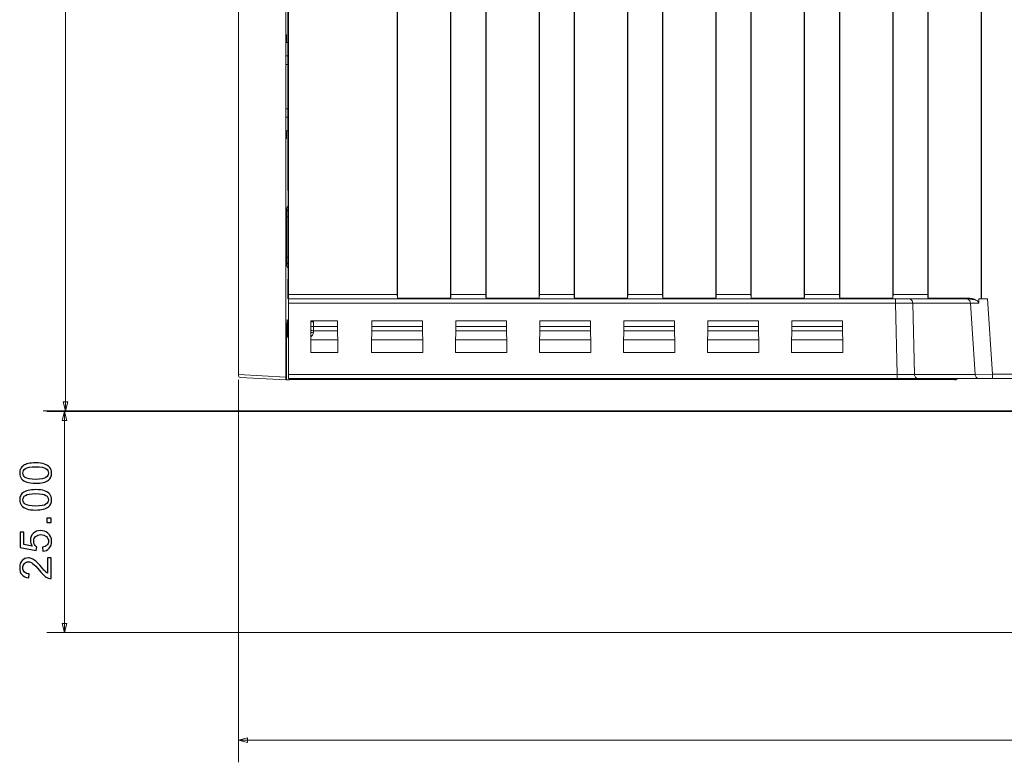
# Model space of a CAD drawing. Header units: millimetres. Extents: x -594 to 595, y -419 to 422.
# Tile 54 of 124: x -279 to -167, y 5 to 89. Entities that reach past the tile are written whole.
import ezdxf

# ---------------------------------------------------------------- set-up
doc = ezdxf.new("R2010")
doc.units = ezdxf.units.MM
doc.header["$MEASUREMENT"] = 0
doc.layers.add('layer 1', color=7, linetype='Continuous')

msp = doc.modelspace()

# ---------------------------------------------------------------- linework, layer by layer
at = {"layer": 'layer 1', "lineweight": 9}
for points in [[(-253.8165, 48.6845), (-253.8165, 48.6845), (-253.8165, 298.0285), (-253.8165, 298.0285)], [(-248.4598, 48.5144), (-248.4598, 48.5144), (-248.4598, 296.346), (-248.4598, 296.346)], [(-248.1607, 57.8565), (-248.1607, 57.8565), (-248.1607, 288.8565), (-248.1607, 288.8565)], [(-235.8518, 57.8565), (-235.8518, 57.8565), (-235.8518, 288.8565), (-235.8518, 288.8565)], [(-235.8165, 289.2565), (-235.8165, 289.2565), (-235.8165, 57.4565), (-235.8165, 57.4565)], [(-229.8165, 57.4565), (-229.8165, 57.4565), (-229.8165, 289.2565), (-229.8165, 289.2565)], [(-229.7812, 57.8565), (-229.7812, 57.8565), (-229.7812, 288.8565), (-229.7812, 288.8565)], [(-225.8518, 57.8565), (-225.8518, 57.8565), (-225.8518, 288.8565), (-225.8518, 288.8565)], [(-225.8165, 289.2565), (-225.8165, 289.2565), (-225.8165, 57.4565), (-225.8165, 57.4565)], [(-219.8165, 57.4565), (-219.8165, 57.4565), (-219.8165, 289.2565), (-219.8165, 289.2565)], [(-219.7812, 57.8565), (-219.7812, 57.8565), (-219.7812, 288.8565), (-219.7812, 288.8565)], [(-215.8518, 57.8565), (-215.8518, 57.8565), (-215.8518, 288.8565), (-215.8518, 288.8565)], [(-215.8165, 289.2565), (-215.8165, 289.2565), (-215.8165, 57.4565), (-215.8165, 57.4565)], [(-209.8165, 57.4565), (-209.8165, 57.4565), (-209.8165, 289.2565), (-209.8165, 289.2565)], [(-209.7812, 57.8565), (-209.7812, 57.8565), (-209.7812, 288.8565), (-209.7812, 288.8565)], [(-205.8518, 57.8565), (-205.8518, 57.8565), (-205.8518, 288.8565), (-205.8518, 288.8565)], [(-205.8165, 289.2565), (-205.8165, 289.2565), (-205.8165, 57.4565), (-205.8165, 57.4565)], [(-199.8165, 57.4565), (-199.8165, 57.4565), (-199.8165, 289.2565), (-199.8165, 289.2565)], [(-199.7812, 57.8565), (-199.7812, 57.8565), (-199.7812, 288.8565), (-199.7812, 288.8565)], [(-195.8518, 57.8565), (-195.8518, 57.8565), (-195.8518, 288.8565), (-195.8518, 288.8565)], [(-195.8165, 289.2565), (-195.8165, 289.2565), (-195.8165, 57.4565), (-195.8165, 57.4565)], [(-189.8165, 57.4565), (-189.8165, 57.4565), (-189.8165, 289.2565), (-189.8165, 289.2565)], [(-189.7812, 57.8565), (-189.7812, 57.8565), (-189.7812, 288.8565), (-189.7812, 288.8565)], [(-185.8518, 57.8565), (-185.8518, 57.8565), (-185.8518, 288.8565), (-185.8518, 288.8565)], [(-185.8165, 289.2565), (-185.8165, 289.2565), (-185.8165, 57.4565), (-185.8165, 57.4565)], [(-179.8165, 57.4565), (-179.8165, 57.4565), (-179.8165, 289.2565), (-179.8165, 289.2565)], [(-179.7812, 57.8565), (-179.7812, 57.8565), (-179.7812, 288.8565), (-179.7812, 288.8565)], [(-175.8518, 57.8565), (-175.8518, 57.8565), (-175.8518, 288.8565), (-175.8518, 288.8565)], [(-175.8165, 289.2565), (-175.8165, 289.2565), (-175.8165, 57.4565), (-175.8165, 57.4565)], [(-169.8165, 57.3565), (-169.8165, 57.3565), (-169.8165, 289.3565), (-169.8165, 289.3565)], [(-169.7812, 57.3565), (-169.7812, 57.3565), (-169.7812, 289.3565), (-169.7812, 289.3565)], [(-248.2165, 69.6231), (-248.2165, 69.6231), (-248.2165, 174.5899), (-248.2165, 174.5899)], [(-248.3931, 86.8612), (-248.3931, 87.0096), (-248.3937, 87.1502), (-248.3947, 87.245)], [(-248.2165, 86.3565), (-248.2165, 86.3565), (-248.4325, 86.3565), (-248.4325, 86.3565)], [(-248.3931, 86.3565), (-248.3931, 86.3565), (-248.3931, 86.8612), (-248.3931, 86.8612)], [(-248.213, 84.8234), (-248.213, 84.8234), (-248.4325, 84.8234), (-248.4325, 84.8234)], [(-248.213, 84.8234), (-248.213, 84.8234), (-248.2165, 84.8408), (-248.2165, 84.8408)], [(-248.213, 83.8627), (-248.213, 83.8627), (-248.213, 84.8234), (-248.213, 84.8234)], [(-248.213, 83.8627), (-248.213, 83.8627), (-248.4325, 83.8627), (-248.4325, 83.8627)], [(-248.213, 83.854), (-248.213, 83.854), (-248.2165, 83.854), (-248.2165, 83.854)], [(-248.213, 78.8503), (-248.213, 78.8503), (-248.4325, 78.8503), (-248.4325, 78.8503)], [(-248.213, 78.8503), (-248.213, 78.8503), (-248.2165, 78.8677), (-248.2165, 78.8677)], [(-248.213, 77.8896), (-248.213, 77.8896), (-248.213, 78.8503), (-248.213, 78.8503)], [(-248.213, 77.8896), (-248.213, 77.8896), (-248.4325, 77.8896), (-248.4325, 77.8896)], [(-248.213, 77.8809), (-248.213, 77.8809), (-248.2165, 77.8809), (-248.2165, 77.8809)], [(-248.2165, 76.3565), (-248.2165, 76.3565), (-248.4325, 76.3565), (-248.4325, 76.3565)], [(-248.3947, 75.468), (-248.3937, 75.5628), (-248.3931, 75.7034), (-248.3931, 75.8518)], [(-248.3931, 75.8518), (-248.3931, 75.8518), (-248.3931, 76.3565), (-248.3931, 76.3565)], [(-248.2165, 69.6397), (-248.2165, 69.6397), (-248.1999, 69.6065), (-248.1999, 69.6065)], [(-248.1999, 59.5984), (-248.1999, 59.5984), (-248.1999, 69.6231), (-248.1999, 69.6231)], [(-248.3566, 67.6262), (-248.3566, 67.6262), (-248.1999, 67.9396), (-248.1999, 67.9396)], [(-248.3648, 66.9077), (-248.3651, 66.8139), (-248.3653, 66.7202), (-248.3652, 66.6264)], [(-248.3652, 66.6264), (-248.3652, 66.6264), (-248.3649, 61.8237), (-248.3649, 61.8237)], [(-248.3652, 66.6264), (-248.3652, 66.6264), (-248.1999, 66.6264), (-248.1999, 66.6264)], [(-248.1999, 62.0866), (-248.1999, 62.0866), (-248.3652, 62.0866), (-248.3652, 62.0866)], [(-248.1999, 60.7734), (-248.1999, 60.7734), (-248.3566, 61.0867), (-248.3566, 61.0867)], [(-248.2165, 59.5899), (-248.2165, 59.5899), (-248.1999, 59.6065), (-248.1999, 59.6065)], [(-248.2165, 57.3565), (-248.2165, 57.3565), (-248.2165, 59.5984), (-248.2165, 59.5984)], [(-171.3181, 57.3565), (-171.3181, 57.3565), (-248.1694, 57.3565), (-248.1694, 57.3565)], [(-235.8518, 57.8565), (-235.8518, 57.8565), (-248.1607, 57.8565), (-248.1607, 57.8565)], [(-248.157, 56.8827), (-248.157, 57.0543), (-248.1579, 57.2093), (-248.1592, 57.2931)], [(-248.157, 56.8827), (-248.157, 56.963), (-248.1572, 57.0433), (-248.1576, 57.1236)], [(-248.157, 56.8827), (-248.157, 56.8827), (-248.1533, 48.8303), (-248.1533, 48.8303)], [(-179.5045, 56.8827), (-179.5045, 56.8827), (-248.1551, 56.8827), (-248.1551, 56.8827)], [(-235.8518, 57.8565), (-235.8518, 57.6991), (-235.8387, 57.5509), (-235.8165, 57.4565)], [(-229.8165, 57.4565), (-229.8165, 57.4565), (-235.8165, 57.4565), (-235.8165, 57.4565)], [(-229.8165, 57.4565), (-229.7943, 57.5509), (-229.7812, 57.6991), (-229.7812, 57.8565)], [(-225.8518, 57.8565), (-225.8518, 57.8565), (-229.7812, 57.8565), (-229.7812, 57.8565)], [(-225.8518, 57.8565), (-225.8518, 57.6991), (-225.8387, 57.5509), (-225.8165, 57.4565)], [(-219.8165, 57.4565), (-219.8165, 57.4565), (-225.8165, 57.4565), (-225.8165, 57.4565)], [(-219.8165, 57.4565), (-219.7943, 57.5509), (-219.7812, 57.6991), (-219.7812, 57.8565)], [(-215.8518, 57.8565), (-215.8518, 57.8565), (-219.7812, 57.8565), (-219.7812, 57.8565)], [(-215.8518, 57.8565), (-215.8518, 57.6991), (-215.8387, 57.5509), (-215.8165, 57.4565)], [(-209.8165, 57.4565), (-209.8165, 57.4565), (-215.8165, 57.4565), (-215.8165, 57.4565)], [(-209.8165, 57.4565), (-209.7943, 57.5509), (-209.7812, 57.6991), (-209.7812, 57.8565)], [(-205.8518, 57.8565), (-205.8518, 57.8565), (-209.7812, 57.8565), (-209.7812, 57.8565)], [(-205.8518, 57.8565), (-205.8518, 57.6991), (-205.8387, 57.5509), (-205.8165, 57.4565)], [(-199.8165, 57.4565), (-199.8165, 57.4565), (-205.8165, 57.4565), (-205.8165, 57.4565)], [(-199.8165, 57.4565), (-199.7943, 57.5509), (-199.7812, 57.6991), (-199.7812, 57.8565)], [(-195.8518, 57.8565), (-195.8518, 57.8565), (-199.7812, 57.8565), (-199.7812, 57.8565)], [(-195.8518, 57.8565), (-195.8518, 57.6991), (-195.8387, 57.5509), (-195.8165, 57.4565)], [(-189.8165, 57.4565), (-189.8165, 57.4565), (-195.8165, 57.4565), (-195.8165, 57.4565)], [(-189.8165, 57.4565), (-189.7943, 57.5509), (-189.7812, 57.6991), (-189.7812, 57.8565)], [(-185.8518, 57.8565), (-185.8518, 57.8565), (-189.7812, 57.8565), (-189.7812, 57.8565)], [(-185.8518, 57.8565), (-185.8518, 57.6991), (-185.8387, 57.5509), (-185.8165, 57.4565)], [(-179.8165, 57.4565), (-179.8165, 57.4565), (-185.8165, 57.4565), (-185.8165, 57.4565)], [(-179.8165, 57.4565), (-179.7943, 57.5509), (-179.7812, 57.6991), (-179.7812, 57.8565)], [(-175.8518, 57.8565), (-175.8518, 57.8565), (-179.7812, 57.8565), (-179.7812, 57.8565)], [(-179.5045, 57.3565), (-179.5045, 57.3565), (-179.5045, 56.8827), (-179.5045, 56.8827)], [(-179.5045, 56.8827), (-179.5045, 56.8827), (-179.3017, 48.8303), (-179.3017, 48.8303)], [(-171.037, 56.8827), (-171.037, 56.8827), (-177.555, 56.8827), (-177.555, 56.8827)], [(-177.555, 56.8827), (-177.555, 56.8827), (-177.3522, 48.8303), (-177.3522, 48.8303)], [(-171.3181, 57.4565), (-171.3181, 57.4565), (-175.8165, 57.4565), (-175.8165, 57.4565)], [(-170.4043, 57.2173), (-170.6884, 57.3529), (-171.0032, 57.4571), (-171.3181, 57.4565)], [(-171.3181, 57.4565), (-171.3181, 57.4565), (-171.3181, 57.3565), (-171.3181, 57.3565)], [(-171.3181, 57.3565), (-171.2225, 57.3565), (-171.1267, 57.3494), (-171.0318, 57.3381)], [(-171.0993, 57.1265), (-171.0623, 57.0512), (-171.0405, 56.9665), (-171.037, 56.8827)], [(-171.037, 56.8827), (-171.037, 56.8827), (-170.4966, 48.8303), (-170.4966, 48.8303)], [(-170.3147, 57.17), (-170.344, 57.1871), (-170.3741, 57.2029), (-170.4047, 57.2175)], [(-170.3148, 57.17), (-170.3439, 57.1871), (-170.3738, 57.2027), (-170.4043, 57.2173)], [(-170.093, 57.3565), (-170.093, 57.3565), (-169.1106, 57.3565), (-169.1106, 57.3565)], [(-170.0855, 57.3565), (-170.0785, 57.2526), (-170.0774, 57.1484), (-170.0743, 57.0444)], [(-170.0764, 57.3565), (-170.0764, 57.3565), (-170.0759, 56.9232), (-170.0759, 56.9232)], [(-170.0743, 57.0444), (-170.0728, 56.9932), (-170.0708, 56.9419), (-170.0674, 56.8908)], [(-169.1106, 57.3565), (-169.1106, 57.3565), (-168.5401, 48.8565), (-168.5401, 48.8565)], [(-248.2798, 54.8811), (-248.2821, 54.8763), (-248.2841, 54.6539), (-248.2841, 54.3811)], [(-248.1562, 55.1283), (-248.1562, 55.1283), (-248.2798, 54.8811), (-248.2798, 54.8811)], [(-248.156, 54.8811), (-248.156, 54.8811), (-248.2798, 54.8811), (-248.2798, 54.8811)], [(-245.6302, 54.8748), (-245.6302, 54.8748), (-245.6498, 51.312), (-245.6498, 51.312)], [(-242.5982, 54.8748), (-242.5982, 54.8748), (-245.6302, 54.8748), (-245.6302, 54.8748)], [(-245.5789, 54.748), (-245.5789, 54.748), (-245.3252, 54.748), (-245.3252, 54.748)], [(-245.3408, 54.8768), (-245.3341, 54.8336), (-245.329, 54.7902), (-245.3249, 54.7468)], [(-245.3252, 53.7479), (-245.3252, 53.7479), (-245.3249, 54.7468), (-245.3249, 54.7468)], [(-242.5982, 54.8748), (-242.5982, 54.8748), (-242.572, 51.312), (-242.572, 51.312)], [(-238.7348, 54.8748), (-238.7348, 54.8748), (-238.761, 51.312), (-238.761, 51.312)], [(-232.9982, 54.8748), (-232.9982, 54.8748), (-238.7348, 54.8748), (-238.7348, 54.8748)], [(-232.9982, 54.8748), (-232.9982, 54.8748), (-232.972, 51.312), (-232.972, 51.312)], [(-229.2348, 54.8748), (-229.2348, 54.8748), (-229.261, 51.312), (-229.261, 51.312)], [(-223.4982, 54.8748), (-223.4982, 54.8748), (-229.2348, 54.8748), (-229.2348, 54.8748)], [(-223.4982, 54.8748), (-223.4982, 54.8748), (-223.472, 51.312), (-223.472, 51.312)], [(-219.7348, 54.8748), (-219.7348, 54.8748), (-219.761, 51.312), (-219.761, 51.312)], [(-213.9982, 54.8748), (-213.9982, 54.8748), (-219.7348, 54.8748), (-219.7348, 54.8748)], [(-213.9982, 54.8748), (-213.9982, 54.8748), (-213.972, 51.312), (-213.972, 51.312)], [(-210.2348, 54.8748), (-210.2348, 54.8748), (-210.261, 51.312), (-210.261, 51.312)], [(-204.4982, 54.8748), (-204.4982, 54.8748), (-210.2348, 54.8748), (-210.2348, 54.8748)], [(-204.4982, 54.8748), (-204.4982, 54.8748), (-204.472, 51.312), (-204.472, 51.312)], [(-200.7348, 54.8748), (-200.7348, 54.8748), (-200.761, 51.312), (-200.761, 51.312)], [(-194.9982, 54.8748), (-194.9982, 54.8748), (-200.7348, 54.8748), (-200.7348, 54.8748)], [(-194.9982, 54.8748), (-194.9982, 54.8748), (-194.972, 51.312), (-194.972, 51.312)], [(-191.2348, 54.8748), (-191.2348, 54.8748), (-191.261, 51.312), (-191.261, 51.312)], [(-185.4982, 54.8748), (-185.4982, 54.8748), (-191.2348, 54.8748), (-191.2348, 54.8748)], [(-185.4982, 54.8748), (-185.4982, 54.8748), (-185.472, 51.312), (-185.472, 51.312)], [(-248.2841, 54.3811), (-248.2841, 54.3811), (-248.2841, 54.2105), (-248.2841, 54.2105)], [(-248.2841, 54.3811), (-248.2841, 54.3811), (-248.1558, 54.3811), (-248.1558, 54.3811)], [(-248.1557, 54.2105), (-248.1557, 54.2105), (-248.2841, 54.2105), (-248.2841, 54.2105)], [(-248.2841, 54.2105), (-248.2841, 54.0935), (-248.2837, 53.9764), (-248.2828, 53.8594)], [(-248.2774, 53.235), (-248.2774, 53.235), (-248.2828, 53.8594), (-248.2828, 53.8594)], [(-248.2828, 53.8594), (-248.2828, 53.8594), (-248.1556, 53.8594), (-248.1556, 53.8594)], [(-245.6384, 53.8583), (-245.5524, 53.7892), (-245.4368, 53.7481), (-245.3266, 53.7479)], [(-242.5936, 54.2481), (-242.5936, 54.2481), (-245.6336, 54.2478), (-245.6336, 54.2478)], [(-245.3295, 53.7479), (-245.3295, 53.7479), (-245.3295, 53.7387), (-245.3295, 53.7387)], [(-245.3295, 53.7479), (-245.3295, 53.7479), (-242.5899, 53.7479), (-242.5899, 53.7479)], [(-242.5899, 53.7387), (-242.5899, 53.7387), (-245.3295, 53.7387), (-245.3295, 53.7387)], [(-232.9899, 53.7387), (-232.9899, 53.7387), (-238.7432, 53.7387), (-238.7432, 53.7387)], [(-238.7431, 53.7479), (-238.7431, 53.7479), (-232.9899, 53.7479), (-232.9899, 53.7479)], [(-232.9936, 54.2481), (-232.9936, 54.2481), (-238.7394, 54.2481), (-238.7394, 54.2481)], [(-223.4899, 53.7387), (-223.4899, 53.7387), (-229.2432, 53.7387), (-229.2432, 53.7387)], [(-229.2431, 53.7479), (-229.2431, 53.7479), (-223.4899, 53.7479), (-223.4899, 53.7479)], [(-223.4936, 54.2481), (-223.4936, 54.2481), (-229.2394, 54.2481), (-229.2394, 54.2481)], [(-213.9899, 53.7387), (-213.9899, 53.7387), (-219.7432, 53.7387), (-219.7432, 53.7387)], [(-219.7431, 53.7479), (-219.7431, 53.7479), (-213.9899, 53.7479), (-213.9899, 53.7479)], [(-213.9936, 54.2481), (-213.9936, 54.2481), (-219.7394, 54.2481), (-219.7394, 54.2481)], [(-204.4899, 53.7387), (-204.4899, 53.7387), (-210.2432, 53.7387), (-210.2432, 53.7387)], [(-210.2431, 53.7479), (-210.2431, 53.7479), (-204.4899, 53.7479), (-204.4899, 53.7479)], [(-204.4936, 54.2481), (-204.4936, 54.2481), (-210.2394, 54.2481), (-210.2394, 54.2481)], [(-194.9899, 53.7387), (-194.9899, 53.7387), (-200.7432, 53.7387), (-200.7432, 53.7387)], [(-200.7431, 53.7479), (-200.7431, 53.7479), (-194.9899, 53.7479), (-194.9899, 53.7479)], [(-194.9936, 54.2481), (-194.9936, 54.2481), (-200.7394, 54.2481), (-200.7394, 54.2481)], [(-185.4899, 53.7387), (-185.4899, 53.7387), (-191.2432, 53.7387), (-191.2432, 53.7387)], [(-191.2431, 53.7479), (-191.2431, 53.7479), (-185.4899, 53.7479), (-185.4899, 53.7479)], [(-185.4936, 54.2481), (-185.4936, 54.2481), (-191.2394, 54.2481), (-191.2394, 54.2481)], [(-248.392, 48.5083), (-248.392, 48.5083), (-248.392, 52.3565), (-248.392, 52.3565)], [(-248.1553, 53.235), (-248.1553, 53.235), (-248.2774, 53.235), (-248.2774, 53.235)], [(-248.2744, 53.0863), (-248.2744, 53.0863), (-248.1551, 52.8477), (-248.1551, 52.8477)], [(-248.2744, 53.0863), (-248.2744, 53.0863), (-248.1552, 53.0863), (-248.1552, 53.0863)], [(-245.642, 52.7353), (-245.642, 52.7353), (-242.5825, 52.7353), (-242.5825, 52.7353)], [(-238.7506, 52.7352), (-238.7506, 52.7352), (-232.9825, 52.7352), (-232.9825, 52.7352)], [(-229.2506, 52.7352), (-229.2506, 52.7352), (-223.4825, 52.7352), (-223.4825, 52.7352)], [(-219.7506, 52.7352), (-219.7506, 52.7352), (-213.9825, 52.7352), (-213.9825, 52.7352)], [(-210.2506, 52.7352), (-210.2506, 52.7352), (-204.4825, 52.7352), (-204.4825, 52.7352)], [(-200.7506, 52.7351), (-200.7506, 52.7351), (-194.9825, 52.7351), (-194.9825, 52.7351)], [(-191.2506, 52.7351), (-191.2506, 52.7351), (-185.4825, 52.7351), (-185.4825, 52.7351)], [(-245.6498, 51.312), (-245.6498, 51.312), (-242.572, 51.312), (-242.572, 51.312)], [(-238.761, 51.312), (-238.761, 51.312), (-232.972, 51.312), (-232.972, 51.312)], [(-229.261, 51.312), (-229.261, 51.312), (-223.472, 51.312), (-223.472, 51.312)], [(-219.761, 51.312), (-219.761, 51.312), (-213.972, 51.312), (-213.972, 51.312)], [(-210.261, 51.312), (-210.261, 51.312), (-204.472, 51.312), (-204.472, 51.312)], [(-200.761, 51.312), (-200.761, 51.312), (-194.972, 51.312), (-194.972, 51.312)], [(-191.261, 51.312), (-191.261, 51.312), (-185.472, 51.312), (-185.472, 51.312)], [(-253.8165, 48.7951), (-253.8165, 48.7951), (-248.4598, 48.5144), (-248.4598, 48.5144)], [(-253.8165, 48.6845), (-253.8165, 48.5781), (-253.7332, 48.4904), (-253.627, 48.4848)], [(-253.627, 48.4848), (-253.627, 48.4848), (-248.4572, 48.2139), (-248.4572, 48.2139)], [(-248.392, 48.5049), (-248.392, 48.4767), (-248.392, 48.4485), (-248.3919, 48.4202)], [(-248.3919, 48.4202), (-248.3918, 48.3734), (-248.3915, 48.3266), (-248.3911, 48.2797)], [(-248.3911, 48.2797), (-248.391, 48.2671), (-248.3908, 48.2545), (-248.3906, 48.2419)], [(-248.0877, 48.1945), (-248.0877, 48.1945), (-248.3893, 48.2103), (-248.3893, 48.2103)], [(-179.3017, 48.8303), (-179.3017, 48.8303), (-248.1551, 48.8303), (-248.1551, 48.8303)], [(-248.1533, 48.8303), (-248.1533, 48.7503), (-248.153, 48.6703), (-248.1526, 48.5903)], [(-248.1533, 48.8303), (-248.1532, 48.5647), (-248.1512, 48.3565), (-248.1489, 48.3565)], [(-248.1489, 48.3565), (-248.1489, 48.3565), (-75.262, 48.3565), (-75.262, 48.3565)], [(-248.0877, 48.3565), (-248.0877, 48.3565), (-248.0877, 48.1934), (-248.0877, 48.1934)], [(-248.0877, 48.1934), (-248.0877, 48.1934), (-248.0453, 48.1934), (-248.0453, 48.1934)], [(-248.0585, 48.238), (-248.0585, 48.238), (-172.848, 48.238), (-172.848, 48.238)], [(-248.0453, 48.3565), (-248.0453, 48.3565), (-248.0453, 48.1923), (-248.0453, 48.1923)], [(-179.3017, 48.8303), (-179.3017, 48.8303), (-179.3017, 48.3565), (-179.3017, 48.3565)], [(-170.4966, 48.8303), (-170.4966, 48.8303), (-177.3522, 48.8303), (-177.3522, 48.8303)], [(-172.848, 48.3565), (-172.848, 48.3565), (-172.848, 48.238), (-172.848, 48.238)], [(-172.848, 48.2381), (-172.7387, 48.2381), (-172.624, 48.2779), (-172.5382, 48.3457)], [(-172.8164, 48.2065), (-172.7302, 48.2065), (-172.6412, 48.2305), (-172.5664, 48.2735)], [(-172.5664, 48.2735), (-172.5322, 48.2932), (-172.5004, 48.317), (-172.4717, 48.3442)], [(-168.5401, 48.8565), (-168.5401, 48.8565), (-170.4966, 48.8303), (-170.4966, 48.8303)], [(-165.8518, 48.8565), (-165.8518, 48.8565), (-168.5401, 48.8565), (-168.5401, 48.8565)], [(-168.5401, 48.8565), (-168.5401, 48.8565), (-168.5401, 48.3565), (-168.5401, 48.3565)]]:
    msp.add_open_spline(points, degree=3, dxfattribs=at)
at = {"layer": 'layer 1', "color": 155, "lineweight": 9}
for points in [[(-273.3889, 44.7067), (-273.3889, 44.7067), (-273.3889, 159.3215), (-273.3889, 159.3215)], [(-253.8165, 48.222), (-253.8165, 48.222), (-253.8165, 4.9789), (-253.8165, 4.9789)], [(-88.3084, 44.7067), (-88.3084, 44.7067), (-275.8889, 44.7067), (-275.8889, 44.7067)], [(-96.4305, 44.6382), (-96.4305, 44.6382), (-275.5044, 44.6382), (-275.5044, 44.6382)], [(-273.5044, 44.6382), (-273.5044, 44.6382), (-273.5044, 19.6382), (-273.5044, 19.6382)], [(-96.4305, 19.6382), (-96.4305, 19.6382), (-275.5044, 19.6382), (-275.5044, 19.6382)], [(-253.8165, 7.4789), (-253.8165, 7.4789), (-20.8165, 7.4789), (-20.8165, 7.4789)]]:
    msp.add_open_spline(points, degree=3, dxfattribs=at)
at = {"layer": 'layer 1', "lineweight": 9}
for points, knots in [([(-248.2165, 69.6231), (-248.2157, 69.6215), (-248.2139, 69.6199), (-248.2124, 69.62), (-248.2124, 69.62), (-248.2108, 69.6201), (-248.2094, 69.6219), (-248.2082, 69.6231)], [0, 0, 0, 0, 0.33333333, 0.33333333, 0.33333333, 0.33333333, 1, 1, 1, 1]), ([(-248.2082, 69.6231), (-248.207, 69.6243), (-248.2057, 69.6261), (-248.2041, 69.6262), (-248.2041, 69.6262), (-248.2025, 69.6263), (-248.2007, 69.6246), (-248.1999, 69.6231)], [0, 0, 0, 0, 0.33333333, 0.33333333, 0.33333333, 0.33333333, 1, 1, 1, 1]), ([(-248.3648, 66.9077), (-248.3643, 67.0789), (-248.3648, 67.3007), (-248.3617, 67.4211), (-248.3617, 67.4211), (-248.3608, 67.4562), (-248.3596, 67.4828), (-248.3593, 67.5708), (-248.3593, 67.5708), (-248.3592, 67.6035), (-248.3592, 67.6446), (-248.3566, 67.6262)], [0, 0, 0, 0, 0.25, 0.25, 0.25, 0.25, 0.5, 0.5, 0.5, 0.5, 1, 1, 1, 1]), ([(-248.2119, 67.2745), (-248.2354, 67.2983), (-248.2561, 67.3248), (-248.2743, 67.3533), (-248.2743, 67.3533), (-248.3258, 67.4341), (-248.3566, 67.5312), (-248.3566, 67.6262)], [0, 0, 0, 0, 0.33333333, 0.33333333, 0.33333333, 0.33333333, 1, 1, 1, 1]), ([(-248.3649, 61.8238), (-248.3646, 61.7265), (-248.3638, 61.6293), (-248.3637, 61.532), (-248.3637, 61.532), (-248.3636, 61.4536), (-248.3641, 61.3752), (-248.3618, 61.2971), (-248.3618, 61.2971), (-248.3603, 61.2463), (-248.3577, 61.1956), (-248.3594, 61.144), (-248.3594, 61.144), (-248.36, 61.1247), (-248.3612, 61.1053), (-248.3566, 61.0867)], [0, 0, 0, 0, 0.2, 0.2, 0.2, 0.2, 0.4, 0.4, 0.4, 0.4, 0.6, 0.6, 0.6, 0.6, 1, 1, 1, 1]), ([(-248.3566, 61.0867), (-248.3566, 61.1172), (-248.3533, 61.1476), (-248.3473, 61.1777), (-248.3473, 61.1777), (-248.3279, 61.2744), (-248.2808, 61.3688), (-248.2119, 61.4384)], [0, 0, 0, 0, 0.33333333, 0.33333333, 0.33333333, 0.33333333, 1, 1, 1, 1]), ([(-248.2165, 59.5984), (-248.2154, 59.5995), (-248.2138, 59.6001), (-248.2123, 59.6), (-248.2123, 59.6), (-248.2107, 59.5998), (-248.2094, 59.599), (-248.208, 59.5983)], [0, 0, 0, 0, 0.33333333, 0.33333333, 0.33333333, 0.33333333, 1, 1, 1, 1]), ([(-248.208, 59.5983), (-248.2067, 59.5977), (-248.2054, 59.5969), (-248.204, 59.5969), (-248.204, 59.5969), (-248.2025, 59.5968), (-248.201, 59.5974), (-248.1999, 59.5984)], [0, 0, 0, 0, 0.33333333, 0.33333333, 0.33333333, 0.33333333, 1, 1, 1, 1]), ([(-248.1694, 57.3565), (-248.1671, 57.3565), (-248.1649, 57.4092), (-248.1632, 57.5029), (-248.1632, 57.5029), (-248.1616, 57.5967), (-248.1607, 57.7239), (-248.1607, 57.8565)], [0, 0, 0, 0, 0.33333333, 0.33333333, 0.33333333, 0.33333333, 1, 1, 1, 1]), ([(-248.1592, 57.2931), (-248.159, 57.2819), (-248.1589, 57.2707), (-248.1587, 57.2595), (-248.1587, 57.2595), (-248.1582, 57.2142), (-248.1579, 57.1689), (-248.1576, 57.1236)], [0, 0, 0, 0, 0.33333333, 0.33333333, 0.33333333, 0.33333333, 1, 1, 1, 1]), ([(-179.5045, 56.8827), (-179.3192, 56.8836), (-179.1339, 56.8843), (-178.9486, 56.8848), (-178.9486, 56.8848), (-178.4841, 56.8861), (-178.0195, 56.8864), (-177.555, 56.8827)], [0, 0, 0, 0, 0.33333333, 0.33333333, 0.33333333, 0.33333333, 1, 1, 1, 1]), ([(-177.555, 56.8827), (-177.5599, 57.0018), (-177.5955, 57.1253), (-177.6761, 57.2192), (-177.6761, 57.2192), (-177.7442, 57.2984), (-177.8443, 57.3565), (-177.9449, 57.3565)], [0, 0, 0, 0, 0.33333333, 0.33333333, 0.33333333, 0.33333333, 1, 1, 1, 1]), ([(-175.8165, 57.4565), (-175.8226, 57.4824), (-175.8274, 57.5085), (-175.8315, 57.5348), (-175.8315, 57.5348), (-175.8479, 57.641), (-175.8518, 57.749), (-175.8518, 57.8565)], [0, 0, 0, 0, 0.33333333, 0.33333333, 0.33333333, 0.33333333, 1, 1, 1, 1]), ([(-175.8165, 57.4565), (-175.8227, 57.4826), (-175.8273, 57.5091), (-175.8312, 57.5357), (-175.8312, 57.5357), (-175.847, 57.6418), (-175.8518, 57.7493), (-175.8518, 57.8565)], [0, 0, 0, 0, 0.33333333, 0.33333333, 0.33333333, 0.33333333, 1, 1, 1, 1]), ([(-171.4269, 57.3565), (-171.363, 57.3565), (-171.2986, 57.3336), (-171.2445, 57.2972), (-171.2445, 57.2972), (-171.1813, 57.2546), (-171.1322, 57.1935), (-171.0993, 57.1265)], [0, 0, 0, 0, 0.33333333, 0.33333333, 0.33333333, 0.33333333, 1, 1, 1, 1]), ([(-171.037, 56.8827), (-171.0411, 56.9814), (-171.067, 57.0816), (-171.1213, 57.1669), (-171.1213, 57.1669), (-171.1703, 57.2437), (-171.2423, 57.3085), (-171.3262, 57.3382)], [0, 0, 0, 0, 0.33333333, 0.33333333, 0.33333333, 0.33333333, 1, 1, 1, 1]), ([(-170.4047, 57.2175), (-170.4862, 57.2371), (-170.5678, 57.2559), (-170.6499, 57.2732), (-170.6499, 57.2732), (-170.8699, 57.3197), (-171.0937, 57.3565), (-171.3181, 57.3565)], [0, 0, 0, 0, 0.33333333, 0.33333333, 0.33333333, 0.33333333, 1, 1, 1, 1]), ([(-170.0668, 56.8909), (-170.1584, 56.8879), (-170.2499, 56.8854), (-170.3415, 56.8838), (-170.3415, 56.8838), (-170.5733, 56.8795), (-170.8052, 56.8805), (-171.037, 56.8827)], [0, 0, 0, 0, 0.33333333, 0.33333333, 0.33333333, 0.33333333, 1, 1, 1, 1]), ([(-170.0665, 56.8909), (-170.1581, 56.8891), (-170.2497, 56.8874), (-170.3413, 56.886), (-170.3413, 56.886), (-170.5732, 56.8825), (-170.8051, 56.8804), (-171.037, 56.8827)], [0, 0, 0, 0, 0.33333333, 0.33333333, 0.33333333, 0.33333333, 1, 1, 1, 1]), ([(-171.0318, 57.3381), (-170.9819, 57.3321), (-170.9321, 57.3249), (-170.8824, 57.3169), (-170.8824, 57.3169), (-170.7219, 57.2909), (-170.5628, 57.2557), (-170.4047, 57.2175)], [0, 0, 0, 0, 0.33333333, 0.33333333, 0.33333333, 0.33333333, 1, 1, 1, 1]), ([(-170.0759, 56.9232), (-170.0584, 56.9461), (-170.0885, 56.9767), (-170.1118, 57.0019), (-170.1118, 57.0019), (-170.1359, 57.0278), (-170.1527, 57.0478), (-170.1729, 57.0672), (-170.1729, 57.0672), (-170.2123, 57.1051), (-170.2644, 57.1404), (-170.3148, 57.17)], [0, 0, 0, 0, 0.25, 0.25, 0.25, 0.25, 0.5, 0.5, 0.5, 0.5, 1, 1, 1, 1]), ([(-170.0674, 56.8908), (-170.0729, 56.9222), (-170.0832, 56.9533), (-170.0983, 56.9812), (-170.0983, 56.9812), (-170.1437, 57.0653), (-170.2321, 57.1216), (-170.3147, 57.17)], [0, 0, 0, 0, 0.33333333, 0.33333333, 0.33333333, 0.33333333, 1, 1, 1, 1]), ([(-248.392, 52.3565), (-248.392, 52.5273), (-248.3922, 52.698), (-248.3925, 52.8688), (-248.3925, 52.8688), (-248.3927, 53.0335), (-248.3932, 53.1981), (-248.3938, 53.3628), (-248.3938, 53.3628), (-248.3943, 53.5144), (-248.395, 53.6659), (-248.3959, 53.8175), (-248.3959, 53.8175), (-248.3967, 53.9502), (-248.3976, 54.083), (-248.3987, 54.2158), (-248.3987, 54.2158), (-248.3997, 54.3249), (-248.4007, 54.434), (-248.4022, 54.543), (-248.4022, 54.543), (-248.4028, 54.5872), (-248.4035, 54.6313), (-248.4041, 54.6757), (-248.4041, 54.6757), (-248.4047, 54.7126), (-248.4051, 54.7497), (-248.4062, 54.786), (-248.4062, 54.786), (-248.407, 54.8147), (-248.4082, 54.843), (-248.4083, 54.8731), (-248.4083, 54.8731), (-248.4084, 54.8948), (-248.4078, 54.9174), (-248.4105, 54.9359), (-248.4105, 54.9359), (-248.4121, 54.9471), (-248.4149, 54.9567), (-248.4127, 54.9738), (-248.4127, 54.9738), (-248.412, 54.9796), (-248.4107, 54.9863), (-248.415, 54.9865)], [0, 0, 0, 0, 0.08333333, 0.08333333, 0.08333333, 0.08333333, 0.16666667, 0.16666667, 0.16666667, 0.16666667, 0.25, 0.25, 0.25, 0.25, 0.33333333, 0.33333333, 0.33333333, 0.33333333, 0.41666667, 0.41666667, 0.41666667, 0.41666667, 0.5, 0.5, 0.5, 0.5, 0.58333333, 0.58333333, 0.58333333, 0.58333333, 0.66666667, 0.66666667, 0.66666667, 0.66666667, 0.75, 0.75, 0.75, 0.75, 0.83333333, 0.83333333, 0.83333333, 0.83333333, 1, 1, 1, 1]), ([(-245.6516, 53.0628), (-245.6071, 53.0956), (-245.5648, 53.1295), (-245.5247, 53.1693), (-245.5247, 53.1693), (-245.4274, 53.2661), (-245.3437, 53.3977), (-245.3498, 53.5317)], [0, 0, 0, 0, 0.33333333, 0.33333333, 0.33333333, 0.33333333, 1, 1, 1, 1]), ([(-245.6445, 53.6103), (-245.624, 53.5983), (-245.6027, 53.5877), (-245.5808, 53.5784), (-245.5808, 53.5784), (-245.5082, 53.5479), (-245.4284, 53.5323), (-245.3498, 53.5317)], [0, 0, 0, 0, 0.33333333, 0.33333333, 0.33333333, 0.33333333, 1, 1, 1, 1]), ([(-245.3323, 53.7387), (-245.3614, 53.7386), (-245.3905, 53.741), (-245.4193, 53.746), (-245.4193, 53.746), (-245.5004, 53.7602), (-245.5795, 53.7954), (-245.6439, 53.8462)], [0, 0, 0, 0, 0.33333333, 0.33333333, 0.33333333, 0.33333333, 1, 1, 1, 1]), ([(-245.3498, 53.5317), (-245.3489, 53.5606), (-245.3474, 53.5891), (-245.3463, 53.6184), (-245.3463, 53.6184), (-245.3454, 53.6402), (-245.3447, 53.6625), (-245.3421, 53.6828), (-245.3421, 53.6828), (-245.3405, 53.6957), (-245.3382, 53.7078), (-245.3375, 53.7233), (-245.3375, 53.7233), (-245.3372, 53.7295), (-245.3372, 53.7362), (-245.3323, 53.7387)], [0, 0, 0, 0, 0.2, 0.2, 0.2, 0.2, 0.4, 0.4, 0.4, 0.4, 0.6, 0.6, 0.6, 0.6, 1, 1, 1, 1]), ([(-248.2774, 53.235), (-248.2771, 53.1989), (-248.2719, 53.1641), (-248.276, 53.1266), (-248.276, 53.1266), (-248.2776, 53.1126), (-248.2804, 53.0983), (-248.2744, 53.0863)], [0, 0, 0, 0, 0.33333333, 0.33333333, 0.33333333, 0.33333333, 1, 1, 1, 1]), ([(-248.4572, 48.2134), (-248.4592, 48.2135), (-248.4583, 48.2166), (-248.4577, 48.2193), (-248.4577, 48.2193), (-248.4561, 48.227), (-248.4575, 48.2313), (-248.4582, 48.2363), (-248.4582, 48.2363), (-248.4594, 48.2445), (-248.4589, 48.2545), (-248.4587, 48.264), (-248.4587, 48.264), (-248.4584, 48.277), (-248.4588, 48.2891), (-248.4591, 48.3014), (-248.4591, 48.3014), (-248.4598, 48.3336), (-248.4596, 48.3665), (-248.4596, 48.3993), (-248.4596, 48.3993), (-248.4596, 48.4378), (-248.4598, 48.476), (-248.4598, 48.5144)], [0, 0, 0, 0, 0.14285714, 0.14285714, 0.14285714, 0.14285714, 0.28571429, 0.28571429, 0.28571429, 0.28571429, 0.42857143, 0.42857143, 0.42857143, 0.42857143, 0.57142857, 0.57142857, 0.57142857, 0.57142857, 0.71428571, 0.71428571, 0.71428571, 0.71428571, 1, 1, 1, 1]), ([(-248.3893, 48.2064), (-248.3902, 48.203), (-248.39, 48.2111), (-248.39, 48.2171), (-248.39, 48.2171), (-248.3898, 48.231), (-248.3904, 48.2336), (-248.3906, 48.2419)], [0, 0, 0, 0, 0.33333333, 0.33333333, 0.33333333, 0.33333333, 1, 1, 1, 1]), ([(-248.151, 48.4205), (-248.1508, 48.4046), (-248.1454, 48.3946), (-248.15, 48.3729), (-248.15, 48.3729), (-248.1516, 48.3654), (-248.1544, 48.3565), (-248.1489, 48.3565)], [0, 0, 0, 0, 0.33333333, 0.33333333, 0.33333333, 0.33333333, 1, 1, 1, 1]), ([(-248.1526, 48.5903), (-248.1525, 48.5735), (-248.1524, 48.5566), (-248.1523, 48.5397), (-248.1523, 48.5397), (-248.152, 48.5), (-248.1517, 48.4602), (-248.151, 48.4205)], [0, 0, 0, 0, 0.33333333, 0.33333333, 0.33333333, 0.33333333, 1, 1, 1, 1]), ([(-177.3522, 48.8303), (-177.4845, 48.8293), (-177.6169, 48.8286), (-177.7492, 48.8282), (-177.7492, 48.8282), (-178.2667, 48.8265), (-178.7842, 48.8277), (-179.3017, 48.8303)], [0, 0, 0, 0, 0.33333333, 0.33333333, 0.33333333, 0.33333333, 1, 1, 1, 1]), ([(-179.3017, 48.8303), (-179.1163, 48.8294), (-178.931, 48.8287), (-178.7457, 48.8282), (-178.7457, 48.8282), (-178.2812, 48.8269), (-177.8167, 48.8266), (-177.3522, 48.8303)], [0, 0, 0, 0, 0.33333333, 0.33333333, 0.33333333, 0.33333333, 1, 1, 1, 1]), ([(-176.9623, 48.3565), (-177.0629, 48.3565), (-177.163, 48.4146), (-177.231, 48.4938), (-177.231, 48.4938), (-177.3117, 48.5877), (-177.3473, 48.7112), (-177.3522, 48.8303)], [0, 0, 0, 0, 0.33333333, 0.33333333, 0.33333333, 0.33333333, 1, 1, 1, 1]), ([(-170.4966, 48.8303), (-170.4917, 48.7112), (-170.4561, 48.5877), (-170.3755, 48.4938), (-170.3755, 48.4938), (-170.3074, 48.4146), (-170.2073, 48.3565), (-170.1067, 48.3565)], [0, 0, 0, 0, 0.33333333, 0.33333333, 0.33333333, 0.33333333, 1, 1, 1, 1])]:
    msp.add_open_spline(points, degree=3, knots=knots, dxfattribs=at)
at = {"layer": 'layer 1', "color": 155, "lineweight": 9}
for points in [[(-273.1166, 45.7226), (-273.1166, 45.7226), (-273.3889, 44.7067), (-273.3889, 44.7067), (-273.3889, 44.7067), (-273.3889, 44.7067), (-273.6611, 45.7226), (-273.6611, 45.7226), (-273.6611, 45.7226), (-273.6611, 45.7226), (-273.1166, 45.7226), (-273.1166, 45.7226)], [(-273.7766, 43.6222), (-273.7766, 43.6222), (-273.5044, 44.6382), (-273.5044, 44.6382), (-273.5044, 44.6382), (-273.5044, 44.6382), (-273.2321, 43.6222), (-273.2321, 43.6222), (-273.2321, 43.6222), (-273.2321, 43.6222), (-273.7766, 43.6222), (-273.7766, 43.6222)], [(-273.7766, 20.6541), (-273.7766, 20.6541), (-273.5044, 19.6382), (-273.5044, 19.6382), (-273.5044, 19.6382), (-273.5044, 19.6382), (-273.2321, 20.6541), (-273.2321, 20.6541), (-273.2321, 20.6541), (-273.2321, 20.6541), (-273.7766, 20.6541), (-273.7766, 20.6541)], [(-252.8005, 7.2066), (-252.8005, 7.2066), (-253.8165, 7.4789), (-253.8165, 7.4789), (-253.8165, 7.4789), (-253.8165, 7.4789), (-252.8005, 7.7511), (-252.8005, 7.7511), (-252.8005, 7.7511), (-252.8005, 7.7511), (-252.8005, 7.2066), (-252.8005, 7.2066)]]:
    msp.add_open_spline(points, degree=3, knots=[0, 0, 0, 0, 0.25, 0.25, 0.25, 0.25, 0.5, 0.5, 0.5, 0.5, 1, 1, 1, 1], dxfattribs=at)
at = {"layer": 'layer 1', "color": 155}
for points, knots in [([(-276.7559, 36.5177), (-277.1733, 36.5177), (-277.5108, 36.5605), (-277.7659, 36.6461), (-277.7659, 36.6461), (-278.0219, 36.7326), (-278.2187, 36.8602), (-278.3561, 37.0297), (-278.3561, 37.0297), (-278.4936, 37.1985), (-278.5619, 37.4117), (-278.5619, 37.6685), (-278.5619, 37.6685), (-278.5619, 37.8578), (-278.524, 38.0241), (-278.4475, 38.1681), (-278.4475, 38.1681), (-278.3709, 38.3113), (-278.2606, 38.4299), (-278.1166, 38.5221), (-278.1166, 38.5221), (-277.9734, 38.6143), (-277.798, 38.6867), (-277.5914, 38.7394), (-277.5914, 38.7394), (-277.3848, 38.7929), (-277.1058, 38.8192), (-276.7559, 38.8192), (-276.7559, 38.8192), (-276.3411, 38.8192), (-276.0052, 38.7764), (-275.7501, 38.6916), (-275.7501, 38.6916), (-275.4941, 38.6068), (-275.2974, 38.4793), (-275.1591, 38.3097), (-275.1591, 38.3097), (-275.0208, 38.1409), (-274.9516, 37.9269), (-274.9516, 37.6685), (-274.9516, 37.6685), (-274.9516, 37.3285), (-275.0726, 37.061), (-275.3155, 36.8667), (-275.3155, 36.8667), (-275.6118, 36.6338), (-276.0917, 36.5177), (-276.7559, 36.5177)], [0, 0, 0, 0, 0.07692308, 0.07692308, 0.07692308, 0.07692308, 0.15384615, 0.15384615, 0.15384615, 0.15384615, 0.23076923, 0.23076923, 0.23076923, 0.23076923, 0.30769231, 0.30769231, 0.30769231, 0.30769231, 0.38461538, 0.38461538, 0.38461538, 0.38461538, 0.46153846, 0.46153846, 0.46153846, 0.46153846, 0.53846154, 0.53846154, 0.53846154, 0.53846154, 0.61538462, 0.61538462, 0.61538462, 0.61538462, 0.69230769, 0.69230769, 0.69230769, 0.69230769, 0.76923077, 0.76923077, 0.76923077, 0.76923077, 0.84615385, 0.84615385, 0.84615385, 0.84615385, 1, 1, 1, 1]), ([(-276.7543, 36.9622), (-276.1723, 36.9622), (-275.7855, 37.0297), (-275.5945, 37.1655), (-275.5945, 37.1655), (-275.4027, 37.3014), (-275.3072, 37.4693), (-275.3072, 37.6685), (-275.3072, 37.6685), (-275.3072, 37.8677), (-275.4035, 38.0356), (-275.5953, 38.1714), (-275.5953, 38.1714), (-275.7879, 38.3072), (-276.174, 38.3747), (-276.7543, 38.3747), (-276.7543, 38.3747), (-277.3363, 38.3747), (-277.7231, 38.3072), (-277.9141, 38.1714), (-277.9141, 38.1714), (-278.1059, 38.0364), (-278.2014, 37.8668), (-278.2014, 37.6635), (-278.2014, 37.6635), (-278.2014, 37.4643), (-278.1166, 37.3046), (-277.9478, 37.1853), (-277.9478, 37.1853), (-277.733, 37.0363), (-277.3346, 36.9622), (-276.7543, 36.9622)], [0, 0, 0, 0, 0.11111111, 0.11111111, 0.11111111, 0.11111111, 0.22222222, 0.22222222, 0.22222222, 0.22222222, 0.33333333, 0.33333333, 0.33333333, 0.33333333, 0.44444444, 0.44444444, 0.44444444, 0.44444444, 0.55555556, 0.55555556, 0.55555556, 0.55555556, 0.66666667, 0.66666667, 0.66666667, 0.66666667, 0.77777778, 0.77777778, 0.77777778, 0.77777778, 1, 1, 1, 1]), ([(-276.7559, 33.4965), (-277.1733, 33.4965), (-277.5108, 33.5393), (-277.7659, 33.6249), (-277.7659, 33.6249), (-278.0219, 33.7114), (-278.2187, 33.839), (-278.3561, 34.0085), (-278.3561, 34.0085), (-278.4936, 34.1773), (-278.5619, 34.3905), (-278.5619, 34.6473), (-278.5619, 34.6473), (-278.5619, 34.8366), (-278.524, 35.0029), (-278.4475, 35.1469), (-278.4475, 35.1469), (-278.3709, 35.2901), (-278.2606, 35.4087), (-278.1166, 35.5009), (-278.1166, 35.5009), (-277.9734, 35.5931), (-277.798, 35.6655), (-277.5914, 35.7182), (-277.5914, 35.7182), (-277.3848, 35.7717), (-277.1058, 35.798), (-276.7559, 35.798), (-276.7559, 35.798), (-276.3411, 35.798), (-276.0052, 35.7552), (-275.7501, 35.6704), (-275.7501, 35.6704), (-275.4941, 35.5856), (-275.2974, 35.4581), (-275.1591, 35.2885), (-275.1591, 35.2885), (-275.0208, 35.1197), (-274.9516, 34.9057), (-274.9516, 34.6473), (-274.9516, 34.6473), (-274.9516, 34.3073), (-275.0726, 34.0398), (-275.3155, 33.8455), (-275.3155, 33.8455), (-275.6118, 33.6126), (-276.0917, 33.4965), (-276.7559, 33.4965)], [0, 0, 0, 0, 0.07692308, 0.07692308, 0.07692308, 0.07692308, 0.15384615, 0.15384615, 0.15384615, 0.15384615, 0.23076923, 0.23076923, 0.23076923, 0.23076923, 0.30769231, 0.30769231, 0.30769231, 0.30769231, 0.38461538, 0.38461538, 0.38461538, 0.38461538, 0.46153846, 0.46153846, 0.46153846, 0.46153846, 0.53846154, 0.53846154, 0.53846154, 0.53846154, 0.61538462, 0.61538462, 0.61538462, 0.61538462, 0.69230769, 0.69230769, 0.69230769, 0.69230769, 0.76923077, 0.76923077, 0.76923077, 0.76923077, 0.84615385, 0.84615385, 0.84615385, 0.84615385, 1, 1, 1, 1]), ([(-276.7543, 33.941), (-276.1723, 33.941), (-275.7855, 34.0085), (-275.5945, 34.1443), (-275.5945, 34.1443), (-275.4027, 34.2802), (-275.3072, 34.4481), (-275.3072, 34.6473), (-275.3072, 34.6473), (-275.3072, 34.8465), (-275.4035, 35.0144), (-275.5953, 35.1502), (-275.5953, 35.1502), (-275.7879, 35.286), (-276.174, 35.3535), (-276.7543, 35.3535), (-276.7543, 35.3535), (-277.3363, 35.3535), (-277.7231, 35.286), (-277.9141, 35.1502), (-277.9141, 35.1502), (-278.1059, 35.0152), (-278.2014, 34.8456), (-278.2014, 34.6423), (-278.2014, 34.6423), (-278.2014, 34.4431), (-278.1166, 34.2834), (-277.9478, 34.1641), (-277.9478, 34.1641), (-277.733, 34.0151), (-277.3346, 33.941), (-276.7543, 33.941)], [0, 0, 0, 0, 0.11111111, 0.11111111, 0.11111111, 0.11111111, 0.22222222, 0.22222222, 0.22222222, 0.22222222, 0.33333333, 0.33333333, 0.33333333, 0.33333333, 0.44444444, 0.44444444, 0.44444444, 0.44444444, 0.55555556, 0.55555556, 0.55555556, 0.55555556, 0.66666667, 0.66666667, 0.66666667, 0.66666667, 0.77777778, 0.77777778, 0.77777778, 0.77777778, 1, 1, 1, 1]), ([(-275.0109, 32.0919), (-275.0109, 32.0919), (-275.5048, 32.0919), (-275.5048, 32.0919), (-275.5048, 32.0919), (-275.5048, 32.0919), (-275.5048, 32.5858), (-275.5048, 32.5858), (-275.5048, 32.5858), (-275.5048, 32.5858), (-275.0109, 32.5858), (-275.0109, 32.5858), (-275.0109, 32.5858), (-275.0109, 32.5858), (-275.0109, 32.0919), (-275.0109, 32.0919)], [0, 0, 0, 0, 0.2, 0.2, 0.2, 0.2, 0.4, 0.4, 0.4, 0.4, 0.6, 0.6, 0.6, 0.6, 1, 1, 1, 1]), ([(-275.9394, 28.8287), (-275.9394, 28.8287), (-275.974, 29.2831), (-275.974, 29.2831), (-275.974, 29.2831), (-275.7525, 29.3168), (-275.5863, 29.395), (-275.4743, 29.5169), (-275.4743, 29.5169), (-275.3632, 29.6387), (-275.3072, 29.7877), (-275.3072, 29.963), (-275.3072, 29.963), (-275.3072, 30.1746), (-275.3862, 30.3515), (-275.5435, 30.4956), (-275.5435, 30.4956), (-275.7015, 30.6388), (-275.9106, 30.7104), (-276.1707, 30.7104), (-276.1707, 30.7104), (-276.4185, 30.7104), (-276.6135, 30.6421), (-276.7568, 30.5046), (-276.7568, 30.5046), (-276.9, 30.3672), (-276.9716, 30.1853), (-276.9716, 29.9589), (-276.9716, 29.9589), (-276.9716, 29.8181), (-276.9395, 29.6922), (-276.8753, 29.5803), (-276.8753, 29.5803), (-276.8111, 29.4691), (-276.728, 29.3819), (-276.6259, 29.3177), (-276.6259, 29.3177), (-276.6259, 29.3177), (-276.6852, 28.9078), (-276.6852, 28.9078), (-276.6852, 28.9078), (-276.6852, 28.9078), (-278.5026, 29.2485), (-278.5026, 29.2485), (-278.5026, 29.2485), (-278.5026, 29.2485), (-278.5026, 31.0018), (-278.5026, 31.0018), (-278.5026, 31.0018), (-278.5026, 31.0018), (-278.0878, 31.0018), (-278.0878, 31.0018), (-278.0878, 31.0018), (-278.0878, 31.0018), (-278.0878, 29.5951), (-278.0878, 29.5951), (-278.0878, 29.5951), (-278.0878, 29.5951), (-277.1338, 29.4066), (-277.1338, 29.4066), (-277.1338, 29.4066), (-277.2827, 29.6181), (-277.3568, 29.8404), (-277.3568, 30.0725), (-277.3568, 30.0725), (-277.3568, 30.3803), (-277.2498, 30.6404), (-277.0358, 30.852), (-277.0358, 30.852), (-276.8218, 31.0635), (-276.5469, 31.1697), (-276.211, 31.1697), (-276.211, 31.1697), (-275.8908, 31.1697), (-275.6143, 31.0767), (-275.3813, 30.8907), (-275.3813, 30.8907), (-275.0949, 30.6643), (-274.9516, 30.3548), (-274.9516, 29.963), (-274.9516, 29.963), (-274.9516, 29.642), (-275.0422, 29.3802), (-275.2224, 29.1769), (-275.2224, 29.1769), (-275.4027, 28.9736), (-275.6414, 28.8575), (-275.9394, 28.8287)], [0, 0, 0, 0, 0.04347826, 0.04347826, 0.04347826, 0.04347826, 0.08695652, 0.08695652, 0.08695652, 0.08695652, 0.13043478, 0.13043478, 0.13043478, 0.13043478, 0.17391304, 0.17391304, 0.17391304, 0.17391304, 0.2173913, 0.2173913, 0.2173913, 0.2173913, 0.26086957, 0.26086957, 0.26086957, 0.26086957, 0.30434783, 0.30434783, 0.30434783, 0.30434783, 0.34782609, 0.34782609, 0.34782609, 0.34782609, 0.39130435, 0.39130435, 0.39130435, 0.39130435, 0.43478261, 0.43478261, 0.43478261, 0.43478261, 0.47826087, 0.47826087, 0.47826087, 0.47826087, 0.52173913, 0.52173913, 0.52173913, 0.52173913, 0.56521739, 0.56521739, 0.56521739, 0.56521739, 0.60869565, 0.60869565, 0.60869565, 0.60869565, 0.65217391, 0.65217391, 0.65217391, 0.65217391, 0.69565217, 0.69565217, 0.69565217, 0.69565217, 0.73913043, 0.73913043, 0.73913043, 0.73913043, 0.7826087, 0.7826087, 0.7826087, 0.7826087, 0.82608696, 0.82608696, 0.82608696, 0.82608696, 0.86956522, 0.86956522, 0.86956522, 0.86956522, 0.91304348, 0.91304348, 0.91304348, 0.91304348, 1, 1, 1, 1]), ([(-275.4258, 28.0843), (-275.4258, 28.0843), (-275.0109, 28.0843), (-275.0109, 28.0843), (-275.0109, 28.0843), (-275.0109, 28.0843), (-275.0109, 25.7433), (-275.0109, 25.7433), (-275.0109, 25.7433), (-275.1154, 25.74), (-275.2159, 25.7573), (-275.313, 25.7944), (-275.313, 25.7944), (-275.4719, 25.8544), (-275.6291, 25.9508), (-275.783, 26.0833), (-275.783, 26.0833), (-275.9369, 26.2158), (-276.1147, 26.4051), (-276.3164, 26.6512), (-276.3164, 26.6512), (-276.6316, 27.034), (-276.8811, 27.2941), (-277.0654, 27.4299), (-277.0654, 27.4299), (-277.2498, 27.5666), (-277.4243, 27.6349), (-277.589, 27.6349), (-277.589, 27.6349), (-277.761, 27.6349), (-277.9059, 27.5732), (-278.0244, 27.4497), (-278.0244, 27.4497), (-278.1421, 27.3262), (-278.2014, 27.1649), (-278.2014, 26.9665), (-278.2014, 26.9665), (-278.2014, 26.7566), (-278.1388, 26.5887), (-278.0137, 26.4627), (-278.0137, 26.4627), (-277.8894, 26.3368), (-277.7157, 26.2734), (-277.4951, 26.2718), (-277.4951, 26.2718), (-277.4951, 26.2718), (-277.5396, 25.8273), (-277.5396, 25.8273), (-277.5396, 25.8273), (-277.8721, 25.8577), (-278.1256, 25.973), (-278.3001, 26.1722), (-278.3001, 26.1722), (-278.4746, 26.3722), (-278.5619, 26.6397), (-278.5619, 26.9764), (-278.5619, 26.9764), (-278.5619, 27.3155), (-278.4681, 27.5847), (-278.2796, 27.7822), (-278.2796, 27.7822), (-278.0911, 27.9806), (-277.8573, 28.0794), (-277.5791, 28.0794), (-277.5791, 28.0794), (-277.4375, 28.0794), (-277.2984, 28.0506), (-277.1617, 27.9921), (-277.1617, 27.9921), (-277.0243, 27.9345), (-276.8802, 27.8382), (-276.7288, 27.704), (-276.7288, 27.704), (-276.5781, 27.569), (-276.3699, 27.346), (-276.1065, 27.0348), (-276.1065, 27.0348), (-275.8875, 26.7739), (-275.7394, 26.606), (-275.6612, 26.5319), (-275.6612, 26.5319), (-275.583, 26.4578), (-275.5048, 26.3969), (-275.4258, 26.3483), (-275.4258, 26.3483), (-275.4258, 26.3483), (-275.4258, 28.0843), (-275.4258, 28.0843)], [0, 0, 0, 0, 0.04347826, 0.04347826, 0.04347826, 0.04347826, 0.08695652, 0.08695652, 0.08695652, 0.08695652, 0.13043478, 0.13043478, 0.13043478, 0.13043478, 0.17391304, 0.17391304, 0.17391304, 0.17391304, 0.2173913, 0.2173913, 0.2173913, 0.2173913, 0.26086957, 0.26086957, 0.26086957, 0.26086957, 0.30434783, 0.30434783, 0.30434783, 0.30434783, 0.34782609, 0.34782609, 0.34782609, 0.34782609, 0.39130435, 0.39130435, 0.39130435, 0.39130435, 0.43478261, 0.43478261, 0.43478261, 0.43478261, 0.47826087, 0.47826087, 0.47826087, 0.47826087, 0.52173913, 0.52173913, 0.52173913, 0.52173913, 0.56521739, 0.56521739, 0.56521739, 0.56521739, 0.60869565, 0.60869565, 0.60869565, 0.60869565, 0.65217391, 0.65217391, 0.65217391, 0.65217391, 0.69565217, 0.69565217, 0.69565217, 0.69565217, 0.73913043, 0.73913043, 0.73913043, 0.73913043, 0.7826087, 0.7826087, 0.7826087, 0.7826087, 0.82608696, 0.82608696, 0.82608696, 0.82608696, 0.86956522, 0.86956522, 0.86956522, 0.86956522, 0.91304348, 0.91304348, 0.91304348, 0.91304348, 1, 1, 1, 1])]:
    msp.add_open_spline(points, degree=3, knots=knots, dxfattribs=at)

doc.saveas('drawing.dxf')
